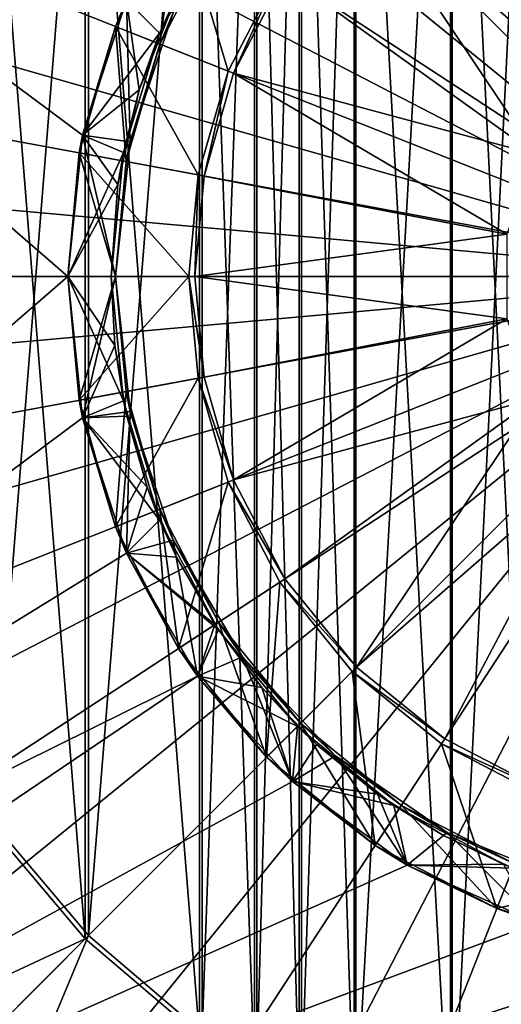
# Model space of a CAD drawing. Header units: metres. Extents: x -901 to 901, y -486 to 401.
# Tile 197 of 256: x -21 to -7, y -21 to 7. Entities that reach past the tile are written whole.
import ezdxf

# ---------------------------------------------------------------- set-up
doc = ezdxf.new("R2010")
doc.units = ezdxf.units.M

msp = doc.modelspace()

# ---------------------------------------------------------------- linework, layer by layer
at = {"layer": 'top0'}
for points in [[(-5.948157, -26.198927, -517.427917), (-8.505677, 25.483677, -517.427917), (-5.948157, 26.198927, -517.427917)], [(-5.918982, 26.071234, -514.427917), (-8.463373, -25.359711, -514.427917), (-5.918982, -26.071234, -514.427917)], [(-5.918982, 26.071234, -514.427917), (-8.463373, 25.359711, -514.427917), (-8.463373, -25.359711, -514.427917)], [(-8.505677, -25.483677, -517.427917), (-11.281076, 24.382404, -517.427917), (-8.505677, 25.483677, -517.427917)], [(-5.948157, -26.198927, -517.427917), (-8.505677, -25.483677, -517.427917), (-8.505677, 25.483677, -517.427917)], [(-8.463373, 25.359711, -514.427917), (-11.225679, -24.263712, -514.427917), (-8.463373, -25.359711, -514.427917)], [(-8.463373, 25.359711, -514.427917), (-11.225679, 24.263712, -514.427917), (-11.225679, -24.263712, -514.427917)], [(-11.281076, -24.382404, -517.427917), (-12.852788, 23.59174, -517.427917), (-11.281076, 24.382404, -517.427917)], [(-8.505677, -25.483677, -517.427917), (-11.281076, -24.382404, -517.427917), (-11.281076, 24.382404, -517.427917)], [(-11.225679, 24.263712, -514.427917), (-12.790017, -23.476776, -514.427917), (-11.225679, -24.263712, -514.427917)], [(-11.225679, 24.263712, -514.427917), (-12.790017, 23.476776, -514.427917), (-12.790017, -23.476776, -514.427917)], [(-12.852788, -23.59174, -517.427917), (-14.140537, 22.843149, -517.427917), (-12.852788, 23.59174, -517.427917)], [(-12.790017, 23.476776, -514.427917), (-14.071715, -22.731705, -514.427917), (-12.790017, -23.476776, -514.427917)], [(-12.790017, 23.476776, -514.427917), (-14.071715, 22.731705, -514.427917), (-14.071715, -22.731705, -514.427917)], [(-11.281076, -24.382404, -517.427917), (-12.852788, -23.59174, -517.427917), (-12.852788, 23.59174, -517.427917)], [(-14.140537, -22.843149, -517.427917), (-15.713568, 21.79101, -517.427917), (-14.140537, 22.843149, -517.427917)], [(-14.071715, 22.731705, -514.427917), (-15.637327, -21.684502, -514.427917), (-14.071715, -22.731705, -514.427917)], [(-14.071715, 22.731705, -514.427917), (-15.637327, 21.684502, -514.427917), (-15.637327, -21.684502, -514.427917)], [(-12.852788, -23.59174, -517.427917), (-14.140537, -22.843149, -517.427917), (-14.140537, 22.843149, -517.427917)], [(-15.713568, -21.79101, -517.427917), (-18.996899, 18.996899, -517.427917), (-15.713568, 21.79101, -517.427917)], [(-14.140537, -22.843149, -517.427917), (-15.713568, -21.79101, -517.427917), (-15.713568, 21.79101, -517.427917)], [(-15.637327, 21.684502, -514.427917), (-18.90428, -18.90428, -514.427917), (-15.637327, -21.684502, -514.427917)], [(-15.637327, 21.684502, -514.427917), (-18.90428, 18.90428, -514.427917), (-18.90428, -18.90428, -514.427917)], [(-18.996899, -18.996899, -517.427917), (-21.79101, 15.713568, -517.427917), (-18.996899, 18.996899, -517.427917)], [(-15.713568, -21.79101, -517.427917), (-18.996899, -18.996899, -517.427917), (-18.996899, 18.996899, -517.427917)], [(-18.90428, 18.90428, -514.427917), (-21.684502, -15.637327, -514.427917), (-18.90428, -18.90428, -514.427917)], [(-18.90428, 18.90428, -514.427917), (-21.684502, 15.637327, -514.427917), (-21.684502, -15.637327, -514.427917)], [(-18.996899, -18.996899, -517.427917), (-21.79101, -15.713568, -517.427917), (-21.79101, 15.713568, -517.427917)], [(-21.79101, -15.713568, -517.427917), (-18.996899, -18.996899, -517.427917), (-29.353664, -23.83338, -516.470337)], [(-18.90428, -18.90428, -514.427917), (-21.684502, -15.637327, -514.427917), (-25.450478, -25.45233, -513.617859)], [(-22.686029, -27.944443, -513.617859), (-18.90428, -18.90428, -514.427917), (-25.450478, -25.45233, -513.617859)], [(-15.637327, -21.684502, -514.427917), (-18.90428, -18.90428, -514.427917), (-22.686029, -27.944443, -513.617859)], [(-29.353664, -23.83338, -516.470337), (-18.996899, -18.996899, -517.427917), (-26.735497, -26.737255, -516.470337)], [(-18.996899, -18.996899, -517.427917), (-15.713568, -21.79101, -517.427917), (-26.735497, -26.737255, -516.470337)]]:
    msp.add_3dface(points, dxfattribs=at)
at = {"layer": 'top0123458'}
for points in [[(-6.030249, 32.574165, -500.752747), (-9.117433, 31.848497, -500.752747), (-0.00254, 0.001257, -500.478394)], [(-0.00254, 0.001257, -500.478394), (-9.117433, 31.848497, -500.752747), (-12.196047, 30.801367, -500.752747)], [(-17.816677, 7.932621, -504.348846), (-19.076418, 4.055535, -504.348846), (-55.270489, 31.001257, -504.348846)], [(-19.076418, 4.055535, -504.348846), (-19.502541, 0.001257, -504.348846), (-55.270489, 31.001257, -504.348846)], [(-55.270489, 31.001257, -504.348846), (-19.502541, 0.001257, -504.348846), (-55.270489, -30.998743, -504.348846)], [(-15.217135, 29.4265, -500.752747), (-0.00254, 0.001257, -500.478394), (-12.196047, 30.801367, -500.752747)], [(-18.129414, 27.727522, -500.752747), (-0.00254, 0.001257, -500.478394), (-15.217135, 29.4265, -500.752747)], [(-18.129414, 27.727522, -500.752747), (-20.881798, 25.718689, -500.752747), (-0.00254, 0.001257, -500.478394)], [(-0.00254, 0.001257, -500.478394), (-20.881798, 25.718689, -500.752747), (-23.426161, 23.424839, -500.752747)], [(-25.720015, 20.88048, -500.752747), (-0.00254, 0.001257, -500.478394), (-23.426161, 23.424839, -500.752747)], [(-27.728848, 18.128099, -500.752747), (-0.00254, 0.001257, -500.478394), (-25.720015, 20.88048, -500.752747)], [(-27.728848, 18.128099, -500.752747), (-29.427824, 15.215825, -500.752747), (-0.00254, 0.001257, -500.478394)], [(-29.427824, 15.215825, -500.752747), (-30.802689, 12.194742, -500.752747), (-0.00254, 0.001257, -500.478394)], [(-4.502054, 5.363568, -504.518829), (-8.674462, 13.265567, -504.518829), (-5.835932, 14.736104, -504.518829)], [(-11.208436, 11.207151, -504.518829), (-8.674462, 13.265567, -504.518829), (-4.502054, 5.363568, -504.518829)], [(-30.802689, 12.194742, -500.752747), (-31.849813, 9.116133, -500.752747), (-0.00254, 0.001257, -500.478394)], [(-6.064718, 3.501257, -504.518829), (-13.26685, 8.673179, -504.518829), (-11.208436, 11.207151, -504.518829)], [(-6.064718, 3.501257, -504.518829), (-11.208436, 11.207151, -504.518829), (-4.502054, 5.363568, -504.518829)], [(-18.133411, 7.179104, -511.418854), (-16.323954, 10.671847, -511.418854), (-16.854954, 6.672974, -511.418854)], [(-18.133411, 7.179104, -516.818848), (-16.323954, 10.671847, -516.818848), (-14.897084, 5.897858, -516.818848)], [(-16.323954, 10.671847, -511.418854), (-18.133411, 7.179104, -511.418854), (-17.816677, 7.932621, -509.918854)], [(-18.133411, 7.179104, -516.818848), (-17.816677, 7.932621, -515.318848), (-16.323954, 10.671847, -516.818848)], [(-16.854954, 6.672974, -511.418854), (-16.323954, 10.671847, -511.418854), (-15.173084, 9.919434, -511.418854)], [(-14.897084, 5.897858, -516.818848), (-16.323954, 10.671847, -516.818848), (-13.410613, 8.767153, -516.818848)], [(-16.863342, 6.98523, -509.918854), (-15.176861, 10.140414, -509.918854), (-17.816677, 7.932621, -509.918854)], [(-16.379646, 8.054388, -507.018829), (-15.176861, 10.140414, -509.918854), (-16.863342, 6.98523, -509.918854)], [(-15.173084, 9.919434, -511.418854), (-16.474243, 7.564233, -515.318848), (-16.854954, 6.672974, -511.418854)], [(-0.00254, 0.001257, -500.478394), (-31.849813, 9.116133, -500.752747), (-32.575474, 6.028954, -500.752747)], [(-14.897084, 5.897858, -516.818848), (-13.410613, 8.767153, -516.818848), (-14.737388, 5.834648, -504.518829)], [(-13.410613, 8.767153, -516.818848), (-13.26685, 8.673179, -504.518829), (-14.737388, 5.834648, -504.518829)], [(-14.737388, 5.834648, -504.518829), (-13.26685, 8.673179, -504.518829), (-6.064718, 3.501257, -504.518829)], [(-19.076418, 4.055535, -509.918854), (-16.863342, 6.98523, -509.918854), (-17.816677, 7.932621, -509.918854)], [(-18.133411, 7.179104, -511.418854), (-19.076418, 4.055535, -509.918854), (-17.816677, 7.932621, -509.918854)], [(-19.076418, 4.055535, -504.348846), (-17.816677, 7.932621, -504.348846), (-19.076418, 4.055535, -507.018829)], [(-17.816677, 7.932621, -504.348846), (-17.816677, 7.932621, -507.018829), (-19.076418, 4.055535, -507.018829)], [(-17.816677, 7.932621, -507.018829), (-17.447044, 5.363325, -507.018829), (-19.076418, 4.055535, -507.018829)], [(-19.076418, 4.055535, -515.318848), (-17.816677, 7.932621, -515.318848), (-18.133411, 7.179104, -516.818848)], [(-17.816677, 7.932621, -515.318848), (-19.076418, 4.055535, -515.318848), (-17.709393, 3.872045, -515.318848)], [(-16.379646, 8.054388, -507.018829), (-17.447044, 5.363325, -507.018829), (-17.816677, 7.932621, -507.018829)], [(-17.816677, 7.932621, -515.318848), (-17.709393, 3.872045, -515.318848), (-16.474243, 7.564233, -515.318848)], [(-17.447044, 5.363325, -507.018829), (-16.379646, 8.054388, -507.018829), (-16.863342, 6.98523, -509.918854)], [(-16.474243, 7.564233, -515.318848), (-17.709393, 3.872045, -515.318848), (-16.854954, 6.672974, -511.418854)], [(-19.176994, 3.549537, -511.418854), (-18.133411, 7.179104, -511.418854), (-17.824949, 3.299337, -511.418854)], [(-19.176994, 3.549537, -516.818848), (-18.133411, 7.179104, -516.818848), (-15.754386, 2.916165, -516.818848)], [(-18.133411, 7.179104, -511.418854), (-19.176994, 3.549537, -511.418854), (-19.076418, 4.055535, -509.918854)], [(-19.176994, 3.549537, -516.818848), (-19.076418, 4.055535, -515.318848), (-18.133411, 7.179104, -516.818848)], [(-17.824949, 3.299337, -511.418854), (-18.133411, 7.179104, -511.418854), (-16.854954, 6.672974, -511.418854)], [(-15.754386, 2.916165, -516.818848), (-18.133411, 7.179104, -516.818848), (-14.897084, 5.897858, -516.818848)], [(-17.901871, 3.561656, -509.918854), (-16.863342, 6.98523, -509.918854), (-19.076418, 4.055535, -509.918854)], [(-17.447044, 5.363325, -507.018829), (-16.863342, 6.98523, -509.918854), (-17.901871, 3.561656, -509.918854)], [(-16.854954, 6.672974, -511.418854), (-17.709393, 3.872045, -515.318848), (-17.824949, 3.299337, -511.418854)], [(-32.994492, 2.977769, -500.752747), (-0.00254, 0.001257, -500.478394), (-32.575474, 6.028954, -500.752747)], [(-15.754386, 2.916165, -516.818848), (-14.897084, 5.897858, -516.818848), (-15.585501, 2.884921, -504.518829)], [(-14.897084, 5.897858, -516.818848), (-14.737388, 5.834648, -504.518829), (-15.585501, 2.884921, -504.518829)], [(-6.896194, 1.216794, -504.518829), (-15.585501, 2.884921, -504.518829), (-14.737388, 5.834648, -504.518829)], [(-6.896194, 1.216794, -504.518829), (-14.737388, 5.834648, -504.518829), (-6.064718, 3.501257, -504.518829)], [(-17.447044, 5.363325, -507.018829), (-18.059883, 2.646038, -507.018829), (-19.076418, 4.055535, -507.018829)], [(-18.059883, 2.646038, -507.018829), (-17.447044, 5.363325, -507.018829), (-17.901871, 3.561656, -509.918854)], [(-19.502541, 0.001257, -509.918854), (-17.901871, 3.561656, -509.918854), (-19.076418, 4.055535, -509.918854)], [(-19.176994, 3.549537, -511.418854), (-19.502541, 0.001257, -509.918854), (-19.076418, 4.055535, -509.918854)], [(-19.502541, 0.001257, -504.348846), (-19.076418, 4.055535, -504.348846), (-19.502541, 0.001257, -507.018829)], [(-19.076418, 4.055535, -504.348846), (-19.076418, 4.055535, -507.018829), (-19.502541, 0.001257, -507.018829)], [(-19.076418, 4.055535, -507.018829), (-18.059883, 2.646038, -507.018829), (-19.502541, 0.001257, -507.018829)], [(-19.502541, 0.001257, -515.318848), (-19.076418, 4.055535, -515.318848), (-19.176994, 3.549537, -516.818848)], [(-19.076418, 4.055535, -515.318848), (-19.502541, 0.001257, -515.318848), (-18.127541, 0.001257, -515.318848)], [(-19.076418, 4.055535, -515.318848), (-18.127541, 0.001257, -515.318848), (-17.709393, 3.872045, -515.318848)], [(-17.709393, 3.872045, -515.318848), (-18.127541, 0.001257, -515.318848), (-17.824949, 3.299337, -511.418854)], [(-18.252541, 0.001257, -509.918854), (-17.901871, 3.561656, -509.918854), (-19.502541, 0.001257, -509.918854)], [(-19.502541, 0.001257, -511.418854), (-19.176994, 3.549537, -511.418854), (-18.127541, 0.001257, -511.418854)], [(-19.502541, 0.001257, -516.818848), (-19.176994, 3.549537, -516.818848), (-16.02182, 0.001257, -516.818848)], [(-19.176994, 3.549537, -511.418854), (-19.502541, 0.001257, -511.418854), (-19.502541, 0.001257, -509.918854)], [(-19.502541, 0.001257, -516.818848), (-19.502541, 0.001257, -515.318848), (-19.176994, 3.549537, -516.818848)], [(-18.127541, 0.001257, -511.418854), (-19.176994, 3.549537, -511.418854), (-17.824949, 3.299337, -511.418854)], [(-16.02182, 0.001257, -516.818848), (-19.176994, 3.549537, -516.818848), (-15.754386, 2.916165, -516.818848)], [(-18.059883, 2.646038, -507.018829), (-17.901871, 3.561656, -509.918854), (-18.252541, 0.001257, -509.918854)], [(-17.824949, 3.299337, -511.418854), (-18.127541, 0.001257, -515.318848), (-18.127541, 0.001257, -511.418854)], [(-33.128624, 0.001257, -500.752747), (-0.00254, 0.001257, -500.478394), (-32.994492, 2.977769, -500.752747)], [(-16.02182, 0.001257, -516.818848), (-15.754386, 2.916165, -516.818848), (-15.850069, 0.001257, -504.518829)], [(-15.754386, 2.916165, -516.818848), (-15.585501, 2.884921, -504.518829), (-15.850069, 0.001257, -504.518829)], [(-15.850069, 0.001257, -504.518829), (-15.585501, 2.884921, -504.518829), (-6.896194, 1.216794, -504.518829)], [(-18.059883, 2.646038, -507.018829), (-18.252541, 0.001257, -507.018829), (-19.502541, 0.001257, -507.018829)], [(-18.252541, 0.001257, -507.018829), (-18.059883, 2.646038, -507.018829), (-18.252541, 0.001257, -509.918854)], [(-6.896194, -1.21428, -504.518829), (-15.850069, 0.001257, -504.518829), (-6.896194, 1.216794, -504.518829)], [(-19.502541, 0.001257, -504.348846), (-19.076418, -4.053021, -504.348846), (-55.270489, -30.998743, -504.348846)], [(-33.128624, 0.001257, -500.752747), (-32.994476, -2.975259, -500.752747), (-0.00254, 0.001257, -500.478394)], [(-32.994476, -2.975259, -500.752747), (-32.575447, -6.026446, -500.752747), (-0.00254, 0.001257, -500.478394)], [(-0.00254, 0.001257, -500.478394), (-32.575447, -6.026446, -500.752747), (-31.849775, -9.113626, -500.752747)], [(-31.849775, -9.113626, -500.752747), (-30.802641, -12.192237, -500.752747), (-0.00254, 0.001257, -500.478394)], [(-30.802641, -12.192237, -500.752747), (-29.427769, -15.21332, -500.752747), (-0.00254, 0.001257, -500.478394)], [(-29.427769, -15.21332, -500.752747), (-27.728786, -18.125593, -500.752747), (-0.00254, 0.001257, -500.478394)], [(-0.00254, 0.001257, -500.478394), (-27.728786, -18.125593, -500.752747), (-25.719952, -20.877972, -500.752747)], [(-25.719952, -20.877972, -500.752747), (-23.426098, -23.422329, -500.752747), (-0.00254, 0.001257, -500.478394)], [(-23.426098, -23.422329, -500.752747), (-20.881739, -25.716179, -500.752747), (-0.00254, 0.001257, -500.478394)], [(-0.00254, 0.001257, -500.478394), (-20.881739, -25.716179, -500.752747), (-18.129358, -27.725012, -500.752747)], [(-19.176994, -3.547022, -511.418854), (-19.502541, 0.001257, -511.418854), (-18.127541, 0.001257, -511.418854)], [(-17.901871, -3.559141, -509.918854), (-18.252541, 0.001257, -509.918854), (-19.502541, 0.001257, -509.918854)], [(-19.502541, 0.001257, -509.918854), (-19.076418, -4.053021, -509.918854), (-17.901871, -3.559141, -509.918854)], [(-19.176994, -3.547022, -516.818848), (-19.502541, 0.001257, -516.818848), (-16.02182, 0.001257, -516.818848)], [(-19.076418, -4.053021, -509.918854), (-19.502541, 0.001257, -509.918854), (-19.176994, -3.547022, -511.418854)], [(-19.176994, -3.547022, -511.418854), (-19.502541, 0.001257, -509.918854), (-19.502541, 0.001257, -511.418854)], [(-19.502541, 0.001257, -507.018829), (-19.076418, -4.053021, -507.018829), (-19.502541, 0.001257, -504.348846)], [(-19.076418, -4.053021, -507.018829), (-19.076418, -4.053021, -504.348846), (-19.502541, 0.001257, -504.348846)], [(-19.502541, 0.001257, -507.018829), (-18.252541, 0.001257, -507.018829), (-18.145536, -1.972122, -507.018829)], [(-19.076418, -4.053021, -507.018829), (-19.502541, 0.001257, -507.018829), (-18.145536, -1.972122, -507.018829)], [(-19.502541, 0.001257, -516.818848), (-19.176994, -3.547022, -516.818848), (-19.502541, 0.001257, -515.318848)], [(-19.176994, -3.547022, -516.818848), (-19.076418, -4.053021, -515.318848), (-19.502541, 0.001257, -515.318848)], [(-19.502541, 0.001257, -515.318848), (-19.076418, -4.053021, -515.318848), (-18.127541, 0.001257, -515.318848)], [(-19.176994, -3.547022, -511.418854), (-18.127541, 0.001257, -511.418854), (-17.824949, -3.296823, -511.418854)], [(-19.176994, -3.547022, -516.818848), (-16.02182, 0.001257, -516.818848), (-15.754386, -2.913651, -516.818848)], [(-18.127541, 0.001257, -515.318848), (-19.076418, -4.053021, -515.318848), (-17.709393, -3.869531, -515.318848)], [(-18.252541, 0.001257, -507.018829), (-18.252541, 0.001257, -509.918854), (-18.145536, -1.972122, -507.018829)], [(-18.252541, 0.001257, -509.918854), (-17.901871, -3.559141, -509.918854), (-18.145536, -1.972122, -507.018829)], [(-18.129358, -27.725012, -500.752747), (-15.217087, -29.423988, -500.752747), (-0.00254, 0.001257, -500.478394)], [(-17.824949, -3.296823, -511.418854), (-18.127541, 0.001257, -515.318848), (-17.709393, -3.869531, -515.318848)], [(-17.824949, -3.296823, -511.418854), (-18.127541, 0.001257, -511.418854), (-18.127541, 0.001257, -515.318848)], [(-15.850069, 0.001257, -504.518829), (-15.585501, -2.882407, -504.518829), (-16.02182, 0.001257, -516.818848)], [(-15.585501, -2.882407, -504.518829), (-15.754386, -2.913651, -516.818848), (-16.02182, 0.001257, -516.818848)], [(-6.896194, -1.21428, -504.518829), (-15.585501, -2.882407, -504.518829), (-15.850069, 0.001257, -504.518829)], [(-15.217087, -29.423988, -500.752747), (-12.196007, -30.798853, -500.752747), (-0.00254, 0.001257, -500.478394)], [(-12.196007, -30.798853, -500.752747), (-9.117401, -31.845984, -500.752747), (-0.00254, 0.001257, -500.478394)], [(-0.00254, 0.001257, -500.478394), (-9.117401, -31.845984, -500.752747), (-6.030228, -32.571651, -500.752747)], [(-14.737388, -5.832134, -504.518829), (-15.585501, -2.882407, -504.518829), (-6.896194, -1.21428, -504.518829)], [(-6.064718, -3.498743, -504.518829), (-14.737388, -5.832134, -504.518829), (-6.896194, -1.21428, -504.518829)], [(-19.076418, -4.053021, -507.018829), (-18.145536, -1.972122, -507.018829), (-17.808771, -3.998823, -507.018829)], [(-18.145536, -1.972122, -507.018829), (-17.901871, -3.559141, -509.918854), (-17.808771, -3.998823, -507.018829)], [(-18.133411, -7.176589, -516.818848), (-19.176994, -3.547022, -516.818848), (-15.754386, -2.913651, -516.818848)], [(-18.133411, -7.176589, -516.818848), (-15.754386, -2.913651, -516.818848), (-14.897084, -5.895344, -516.818848)], [(-15.585501, -2.882407, -504.518829), (-14.737388, -5.832134, -504.518829), (-15.754386, -2.913651, -516.818848)], [(-14.737388, -5.832134, -504.518829), (-14.897084, -5.895344, -516.818848), (-15.754386, -2.913651, -516.818848)], [(-18.133411, -7.176589, -511.418854), (-19.176994, -3.547022, -511.418854), (-17.824949, -3.296823, -511.418854)], [(-18.133411, -7.176589, -511.418854), (-17.824949, -3.296823, -511.418854), (-16.854954, -6.670459, -511.418854)], [(-16.854954, -6.670459, -511.418854), (-17.824949, -3.296823, -511.418854), (-17.709393, -3.869531, -515.318848)], [(-18.133411, -7.176589, -511.418854), (-19.076418, -4.053021, -509.918854), (-19.176994, -3.547022, -511.418854)], [(-19.176994, -3.547022, -516.818848), (-18.133411, -7.176589, -516.818848), (-19.076418, -4.053021, -515.318848)], [(-19.076418, -4.053021, -509.918854), (-16.863342, -6.982716, -509.918854), (-17.901871, -3.559141, -509.918854)], [(-17.901871, -3.559141, -509.918854), (-17.223524, -6.040285, -507.018829), (-17.808771, -3.998823, -507.018829)], [(-17.901871, -3.559141, -509.918854), (-16.863342, -6.982716, -509.918854), (-17.223524, -6.040285, -507.018829)], [(-6.064718, -3.498743, -504.518829), (-13.26685, -8.670665, -504.518829), (-14.737388, -5.832134, -504.518829)], [(-11.208436, -11.204638, -504.518829), (-13.26685, -8.670665, -504.518829), (-6.064718, -3.498743, -504.518829)], [(-4.502054, -5.361054, -504.518829), (-11.208436, -11.204638, -504.518829), (-6.064718, -3.498743, -504.518829)], [(-19.076418, -4.053021, -515.318848), (-17.816677, -7.930108, -515.318848), (-17.709393, -3.869531, -515.318848)], [(-17.709393, -3.869531, -515.318848), (-17.816677, -7.930108, -515.318848), (-16.474243, -7.561719, -515.318848)], [(-16.854954, -6.670459, -511.418854), (-17.709393, -3.869531, -515.318848), (-16.474243, -7.561719, -515.318848)], [(-55.270489, -30.998743, -504.348846), (-19.076418, -4.053021, -504.348846), (-17.816677, -7.930108, -504.348846)], [(-17.223524, -6.040285, -507.018829), (-19.076418, -4.053021, -507.018829), (-17.808771, -3.998823, -507.018829)], [(-19.076418, -4.053021, -509.918854), (-17.816677, -7.930108, -509.918854), (-16.863342, -6.982716, -509.918854)], [(-17.816677, -7.930108, -509.918854), (-19.076418, -4.053021, -509.918854), (-18.133411, -7.176589, -511.418854)], [(-19.076418, -4.053021, -507.018829), (-17.816677, -7.930108, -507.018829), (-19.076418, -4.053021, -504.348846)], [(-17.816677, -7.930108, -507.018829), (-17.816677, -7.930108, -504.348846), (-19.076418, -4.053021, -504.348846)], [(-17.816677, -7.930108, -507.018829), (-19.076418, -4.053021, -507.018829), (-17.223524, -6.040285, -507.018829)], [(-18.133411, -7.176589, -516.818848), (-17.816677, -7.930108, -515.318848), (-19.076418, -4.053021, -515.318848)], [(-4.502054, -5.361054, -504.518829), (-8.674462, -13.263053, -504.518829), (-11.208436, -11.204638, -504.518829)], [(-5.835932, -14.733589, -504.518829), (-8.674462, -13.263053, -504.518829), (-4.502054, -5.361054, -504.518829)], [(-16.323954, -10.669333, -516.818848), (-18.133411, -7.176589, -516.818848), (-14.897084, -5.895344, -516.818848)], [(-16.323954, -10.669333, -516.818848), (-14.897084, -5.895344, -516.818848), (-13.410613, -8.764639, -516.818848)], [(-14.737388, -5.832134, -504.518829), (-13.26685, -8.670665, -504.518829), (-14.897084, -5.895344, -516.818848)], [(-13.26685, -8.670665, -504.518829), (-13.410613, -8.764639, -516.818848), (-14.897084, -5.895344, -516.818848)], [(-16.379646, -8.051873, -507.018829), (-17.816677, -7.930108, -507.018829), (-17.223524, -6.040285, -507.018829)], [(-16.863342, -6.982716, -509.918854), (-16.379646, -8.051873, -507.018829), (-17.223524, -6.040285, -507.018829)], [(-16.323954, -10.669333, -511.418854), (-18.133411, -7.176589, -511.418854), (-16.854954, -6.670459, -511.418854)], [(-16.323954, -10.669333, -511.418854), (-16.854954, -6.670459, -511.418854), (-15.173084, -9.91692, -511.418854)], [(-15.173084, -9.91692, -511.418854), (-16.854954, -6.670459, -511.418854), (-16.474243, -7.561719, -515.318848)], [(-17.816677, -7.930108, -509.918854), (-15.176861, -10.137899, -509.918854), (-16.863342, -6.982716, -509.918854)], [(-16.863342, -6.982716, -509.918854), (-15.176861, -10.137899, -509.918854), (-16.379646, -8.051873, -507.018829)], [(-16.323954, -10.669333, -511.418854), (-17.816677, -7.930108, -509.918854), (-18.133411, -7.176589, -511.418854)], [(-18.133411, -7.176589, -516.818848), (-16.323954, -10.669333, -516.818848), (-17.816677, -7.930108, -515.318848)], [(-17.816677, -7.930108, -515.318848), (-15.778372, -11.460555, -515.318848), (-16.474243, -7.561719, -515.318848)], [(-15.173084, -9.91692, -511.418854), (-16.474243, -7.561719, -515.318848), (-14.479084, -10.904948, -515.318848)], [(-16.474243, -7.561719, -515.318848), (-15.778372, -11.460555, -515.318848), (-14.479084, -10.904948, -515.318848)], [(-17.816677, -7.930108, -504.348846), (-15.778372, -11.460555, -504.348846), (-55.270489, -30.998743, -504.348846)], [(-17.816677, -7.930108, -509.918854), (-15.778372, -11.460555, -509.918854), (-15.176861, -10.137899, -509.918854)], [(-15.778372, -11.460555, -509.918854), (-17.816677, -7.930108, -509.918854), (-16.323954, -10.669333, -511.418854)], [(-17.816677, -7.930108, -507.018829), (-15.778372, -11.460555, -507.018829), (-17.816677, -7.930108, -504.348846)], [(-15.778372, -11.460555, -507.018829), (-15.778372, -11.460555, -504.348846), (-17.816677, -7.930108, -504.348846)], [(-15.778372, -11.460555, -507.018829), (-17.816677, -7.930108, -507.018829), (-15.277708, -9.985321, -507.018829)], [(-17.816677, -7.930108, -507.018829), (-16.379646, -8.051873, -507.018829), (-15.277708, -9.985321, -507.018829)], [(-16.323954, -10.669333, -516.818848), (-15.778372, -11.460555, -515.318848), (-17.816677, -7.930108, -515.318848)], [(-15.176861, -10.137899, -509.918854), (-15.277708, -9.985321, -507.018829), (-16.379646, -8.051873, -507.018829)], [(-13.26685, -8.670665, -504.518829), (-11.208436, -11.204638, -504.518829), (-13.410613, -8.764639, -516.818848)], [(-13.791122, -13.787325, -516.818848), (-16.323954, -10.669333, -516.818848), (-13.410613, -8.764639, -516.818848)], [(-13.791122, -13.787325, -516.818848), (-13.410613, -8.764639, -516.818848), (-11.32989, -11.326077, -516.818848)], [(-11.208436, -11.204638, -504.518829), (-11.32989, -11.326077, -516.818848), (-13.410613, -8.764639, -516.818848)], [(-13.791122, -13.787325, -511.418854), (-16.323954, -10.669333, -511.418854), (-15.173084, -9.91692, -511.418854)], [(-15.778372, -11.460555, -507.018829), (-15.277708, -9.985321, -507.018829), (-13.930263, -11.792006, -507.018829)], [(-15.778372, -11.460555, -509.918854), (-12.907239, -12.903441, -509.918854), (-15.176861, -10.137899, -509.918854)], [(-15.277708, -9.985321, -507.018829), (-15.176861, -10.137899, -509.918854), (-13.930263, -11.792006, -507.018829)], [(-15.176861, -10.137899, -509.918854), (-12.907239, -12.903441, -509.918854), (-13.930263, -11.792006, -507.018829)], [(-13.791122, -13.787325, -511.418854), (-15.173084, -9.91692, -511.418854), (-12.818851, -12.815053, -511.418854)], [(-12.818851, -12.815053, -511.418854), (-15.173084, -9.91692, -511.418854), (-14.479084, -10.904948, -515.318848)], [(-13.791122, -13.787325, -511.418854), (-15.778372, -11.460555, -509.918854), (-16.323954, -10.669333, -511.418854)], [(-16.323954, -10.669333, -516.818848), (-13.791122, -13.787325, -516.818848), (-15.778372, -11.460555, -515.318848)], [(-15.778372, -11.460555, -515.318848), (-13.050587, -14.490067, -515.318848), (-14.479084, -10.904948, -515.318848)], [(-12.818851, -12.815053, -511.418854), (-14.479084, -10.904948, -515.318848), (-11.81597, -13.744961, -515.318848)], [(-14.479084, -10.904948, -515.318848), (-13.050587, -14.490067, -515.318848), (-11.81597, -13.744961, -515.318848)], [(-11.208436, -11.204638, -504.518829), (-8.674462, -13.263053, -504.518829), (-11.32989, -11.326077, -516.818848)], [(-55.270489, -30.998743, -504.348846), (-15.778372, -11.460555, -504.348846), (-51.002541, -35.266693, -504.348846)], [(-51.002541, -35.266693, -504.348846), (-15.778372, -11.460555, -504.348846), (-13.050587, -14.490067, -504.348846)], [(-15.778372, -11.460555, -509.918854), (-13.050587, -14.490067, -509.918854), (-12.907239, -12.903441, -509.918854)], [(-13.050587, -14.490067, -509.918854), (-15.778372, -11.460555, -509.918854), (-13.791122, -13.787325, -511.418854)], [(-15.778372, -11.460555, -507.018829), (-13.050587, -14.490067, -507.018829), (-15.778372, -11.460555, -504.348846)], [(-13.050587, -14.490067, -507.018829), (-13.050587, -14.490067, -504.348846), (-15.778372, -11.460555, -504.348846)], [(-13.050587, -14.490067, -507.018829), (-15.778372, -11.460555, -507.018829), (-13.930263, -11.792006, -507.018829)], [(-13.791122, -13.787325, -516.818848), (-13.050587, -14.490067, -515.318848), (-15.778372, -11.460555, -515.318848)], [(-10.67313, -16.320156, -516.818848), (-13.791122, -13.787325, -516.818848), (-11.32989, -11.326077, -516.818848)], [(-8.674462, -13.263053, -504.518829), (-8.768456, -13.406803, -516.818848), (-11.32989, -11.326077, -516.818848)], [(-10.67313, -16.320156, -516.818848), (-11.32989, -11.326077, -516.818848), (-8.768456, -13.406803, -516.818848)], [(-13.930263, -11.792006, -507.018829), (-12.907239, -12.903441, -509.918854), (-12.361873, -13.426677, -507.018829)], [(-13.050587, -14.490067, -507.018829), (-13.930263, -11.792006, -507.018829), (-12.361873, -13.426677, -507.018829)], [(-10.67313, -16.320156, -511.418854), (-13.791122, -13.787325, -511.418854), (-12.818851, -12.815053, -511.418854)], [(-13.050587, -14.490067, -509.918854), (-10.141697, -15.173063, -509.918854), (-12.907239, -12.903441, -509.918854)], [(-12.907239, -12.903441, -509.918854), (-10.141697, -15.173063, -509.918854), (-12.361873, -13.426677, -507.018829)], [(-10.67313, -16.320156, -511.418854), (-12.818851, -12.815053, -511.418854), (-9.920717, -15.169287, -511.418854)], [(-9.920717, -15.169287, -511.418854), (-12.818851, -12.815053, -511.418854), (-11.81597, -13.744961, -515.318848)], [(-8.674462, -13.263053, -504.518829), (-5.835932, -14.733589, -504.518829), (-8.768456, -13.406803, -516.818848)], [(-10.607772, -14.851068, -507.018829), (-13.050587, -14.490067, -507.018829), (-12.361873, -13.426677, -507.018829)], [(-12.361873, -13.426677, -507.018829), (-10.141697, -15.173063, -509.918854), (-10.607772, -14.851068, -507.018829)], [(-7.180387, -18.129614, -516.818848), (-10.67313, -16.320156, -516.818848), (-8.768456, -13.406803, -516.818848)], [(-5.835932, -14.733589, -504.518829), (-5.899161, -14.893279, -516.818848), (-8.768456, -13.406803, -516.818848)], [(-7.180387, -18.129614, -516.818848), (-8.768456, -13.406803, -516.818848), (-5.899161, -14.893279, -516.818848)], [(-10.67313, -16.320156, -511.418854), (-13.050587, -14.490067, -509.918854), (-13.791122, -13.787325, -511.418854)], [(-13.791122, -13.787325, -516.818848), (-10.67313, -16.320156, -516.818848), (-13.050587, -14.490067, -515.318848)], [(-13.050587, -14.490067, -515.318848), (-9.752541, -16.886238, -515.318848), (-11.81597, -13.744961, -515.318848)], [(-9.920717, -15.169287, -511.418854), (-11.81597, -13.744961, -515.318848), (-8.60778, -15.950717, -515.318848)], [(-11.81597, -13.744961, -515.318848), (-9.752541, -16.886238, -515.318848), (-8.60778, -15.950717, -515.318848)], [(-13.050587, -14.490067, -504.348846), (-9.752541, -16.886238, -504.348846), (-51.002541, -35.266693, -504.348846)], [(-13.050587, -14.490067, -509.918854), (-9.752541, -16.886238, -509.918854), (-10.141697, -15.173063, -509.918854)], [(-9.752541, -16.886238, -509.918854), (-13.050587, -14.490067, -509.918854), (-10.67313, -16.320156, -511.418854)], [(-13.050587, -14.490067, -507.018829), (-9.752541, -16.886238, -507.018829), (-13.050587, -14.490067, -504.348846)], [(-9.752541, -16.886238, -507.018829), (-9.752541, -16.886238, -504.348846), (-13.050587, -14.490067, -504.348846)], [(-9.752541, -16.886238, -507.018829), (-13.050587, -14.490067, -507.018829), (-10.607772, -14.851068, -507.018829)], [(-10.67313, -16.320156, -516.818848), (-9.752541, -16.886238, -515.318848), (-13.050587, -14.490067, -515.318848)], [(-10.141697, -15.173063, -509.918854), (-8.711265, -16.036842, -507.018829), (-10.607772, -14.851068, -507.018829)], [(-8.711265, -16.036842, -507.018829), (-9.752541, -16.886238, -507.018829), (-10.607772, -14.851068, -507.018829)], [(-5.00254, -17.602436, -516.818848), (-7.180387, -18.129614, -516.818848), (-5.899161, -14.893279, -516.818848)], [(-7.180387, -18.129614, -511.418854), (-10.67313, -16.320156, -511.418854), (-9.920717, -15.169287, -511.418854)], [(-10.141697, -15.173063, -509.918854), (-6.986513, -16.859545, -509.918854), (-8.711265, -16.036842, -507.018829)], [(-9.752541, -16.886238, -509.918854), (-6.986513, -16.859545, -509.918854), (-10.141697, -15.173063, -509.918854)], [(-7.180387, -18.129614, -511.418854), (-9.920717, -15.169287, -511.418854), (-6.674257, -16.851156, -511.418854)], [(-6.674257, -16.851156, -511.418854), (-9.920717, -15.169287, -511.418854), (-8.60778, -15.950717, -515.318848)], [(-9.752541, -16.886238, -515.318848), (-6.028372, -18.544346, -515.318848), (-8.60778, -15.950717, -515.318848)], [(-9.752541, -16.886238, -507.018829), (-8.711265, -16.036842, -507.018829), (-6.720269, -16.967379, -507.018829)], [(-6.986513, -16.859545, -509.918854), (-6.720269, -16.967379, -507.018829), (-8.711265, -16.036842, -507.018829)], [(-6.674257, -16.851156, -511.418854), (-8.60778, -15.950717, -515.318848), (-5.00254, -17.420443, -515.318848)], [(-8.60778, -15.950717, -515.318848), (-6.028372, -18.544346, -515.318848), (-5.00254, -17.420443, -515.318848)], [(-7.180387, -18.129614, -511.418854), (-9.752541, -16.886238, -509.918854), (-10.67313, -16.320156, -511.418854)], [(-10.67313, -16.320156, -516.818848), (-7.180387, -18.129614, -516.818848), (-9.752541, -16.886238, -515.318848)], [(-9.752541, -16.886238, -504.348846), (-6.028372, -18.544346, -504.348846), (-51.002541, -35.266693, -504.348846)], [(-9.752541, -16.886238, -509.918854), (-6.028372, -18.544346, -509.918854), (-6.986513, -16.859545, -509.918854)], [(-6.028372, -18.544346, -509.918854), (-9.752541, -16.886238, -509.918854), (-7.180387, -18.129614, -511.418854)], [(-9.752541, -16.886238, -507.018829), (-6.028372, -18.544346, -507.018829), (-9.752541, -16.886238, -504.348846)], [(-6.028372, -18.544346, -507.018829), (-6.028372, -18.544346, -504.348846), (-9.752541, -16.886238, -504.348846)], [(-6.028372, -18.544346, -507.018829), (-9.752541, -16.886238, -507.018829), (-6.720269, -16.967379, -507.018829)], [(-7.180387, -18.129614, -516.818848), (-6.028372, -18.544346, -515.318848), (-9.752541, -16.886238, -515.318848)], [(-3.55082, -19.173197, -511.418854), (-7.180387, -18.129614, -511.418854), (-6.674257, -16.851156, -511.418854)], [(-3.55082, -19.173197, -516.818848), (-7.180387, -18.129614, -516.818848), (-5.00254, -17.602436, -516.818848)], [(-3.55082, -19.173197, -511.418854), (-6.028372, -18.544346, -509.918854), (-7.180387, -18.129614, -511.418854)], [(-7.180387, -18.129614, -516.818848), (-3.55082, -19.173197, -516.818848), (-6.028372, -18.544346, -515.318848)], [(-6.028372, -18.544346, -504.348846), (-2.040845, -19.39192, -504.348846), (-51.002541, -35.266693, -504.348846)], [(-51.002541, -35.266693, -504.348846), (-2.040845, -19.39192, -504.348846), (50.997459, -35.266693, -504.348846)]]:
    msp.add_3dface(points, dxfattribs=at)

doc.saveas('drawing.dxf')
